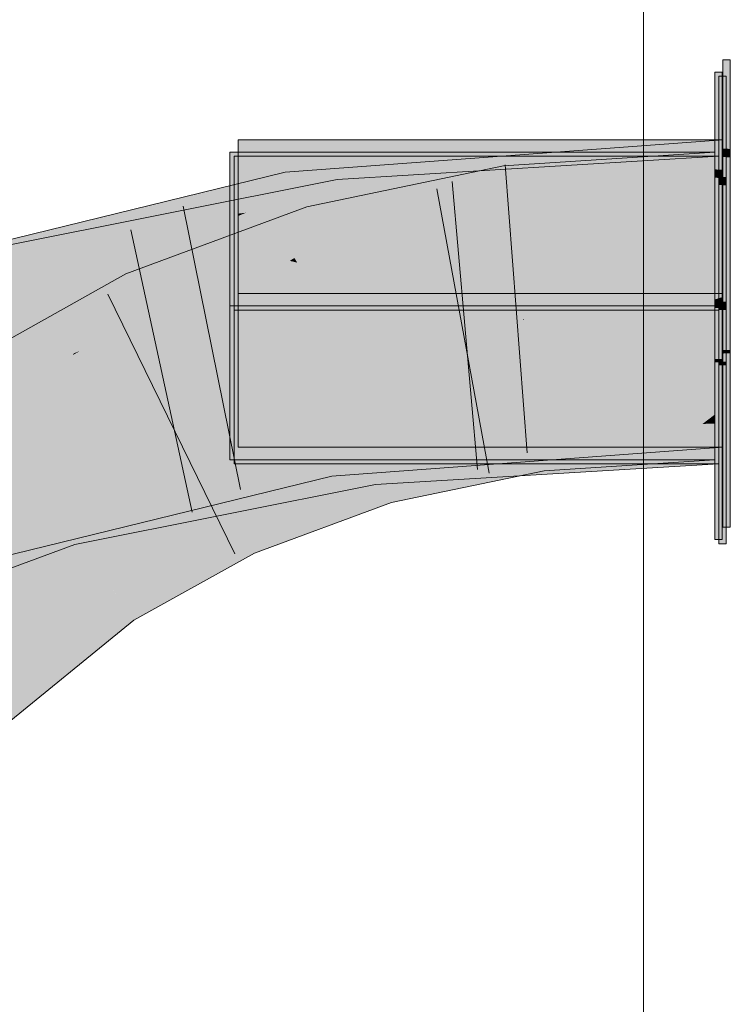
# Model space of a CAD drawing. Extents: x -620 to 300, y 62 to 1112.
# Tile 151 of 236: x 173.023 to 173.601, y 795.09 to 795.89. Entities that reach past the tile are written whole.
import ezdxf
from ezdxf.lldxf.tags import DXFTag

# ---------------------------------------------------------------- set-up
doc = ezdxf.new("R2010")
doc.units = 0
doc.layers.get('0').update_dxf_attribs({"lineweight": 13})
doc.layers.add('E_Detail_Linie_Text_Bem', color=7, linetype='Continuous', lineweight=13)
for name, color, linetype, lineweight, true_color in [('E_Leerrohr 25-A06GA2AZ8I', 7, 'Continuous', 9, 0xff8000), ('E_Leerrohr 25-Shading', 7, 'Continuous', 9, 0xff8000), ('E_Leerrohr 32-A06GA2B18I', 7, 'Continuous', 9, 0x00b300), ('E_Leerrohr 32-Shading', 7, 'Continuous', 9, 0x00b300)]:
    doc.layers.add(name, color=color, linetype=linetype, lineweight=lineweight, true_color=true_color)
tags = doc.linetypes.add('STRICHPUNKT2-A06GA2B08I', pattern=[12.7, 6.35, -3.175, 0, -3.175]).pattern_tags.tags
tags[10:11] = [DXFTag(74, 4), DXFTag(75, 0), DXFTag(340, '0'), DXFTag(46, 0.0), DXFTag(50, 0.0), DXFTag(44, 0.0), DXFTag(45, 0.0)]
tags[8:9] = [DXFTag(74, 4), DXFTag(75, 0), DXFTag(340, '0'), DXFTag(46, 0.0), DXFTag(50, 0.0), DXFTag(44, 0.0), DXFTag(45, 0.0)]
tags[6:7] = [DXFTag(74, 4), DXFTag(75, 0), DXFTag(340, '0'), DXFTag(46, 0.0), DXFTag(50, 0.0), DXFTag(44, 0.0), DXFTag(45, 0.0)]
tags[4:5] = [DXFTag(74, 4), DXFTag(75, 0), DXFTag(340, '0'), DXFTag(46, 0.0), DXFTag(50, 0.0), DXFTag(44, 0.0), DXFTag(45, 0.0)]

# ---------------------------------------------------------------- blocks, each defined once
blk = doc.blocks.new('Shading-A06GA1NC8I', base_point=(250.74556, 748.22473))
at = {"layer": 'E_Leerrohr 25-Shading', "color": 32, "true_color": 0xd96d00}
for points in [[(173.60074, 795.85767), (173.59474, 795.85767), (173.60074, 795.78522), (173.59474, 795.78546)], [(173.59402, 795.8476), (173.58803, 795.8476), (173.59402, 795.76831), (173.58803, 795.76855)], [(173.59738, 795.84424), (173.59138, 795.84424), (173.59738, 795.76239), (173.59138, 795.7627)], [(173.59474, 795.79266), (173.20074, 795.79266), (173.59474, 795.79266), (173.22632, 795.74615)], [(173.22632, 795.74615), (173.20074, 795.79266), (173.20074, 795.74292)], [(173.59474, 795.79266), (173.24159, 795.74805), (173.23186, 795.73608), (173.22836, 795.74243)], [(173.59474, 795.79266), (173.23186, 795.73608), (173.59474, 795.77618)], [(173.21291, 795.75159), (173.19403, 795.78259), (173.19403, 795.74921)], [(173.45869, 795.78259), (173.19403, 795.78259), (173.21291, 795.75159)], [(173.58803, 795.78259), (173.45869, 795.78259), (173.21887, 795.74176), (173.21291, 795.75159)], [(173.58803, 795.78259), (173.24866, 795.69281), (173.58803, 795.65759)], [(173.24866, 795.69281), (173.58803, 795.78259), (173.26492, 795.70892), (173.41742, 795.76373)], [(173.60074, 795.78522), (173.59474, 795.78546), (173.60074, 795.77832), (173.59474, 795.77869)], [(173.2189, 795.74414), (173.19739, 795.77924), (173.19739, 795.74176)], [(173.19739, 795.77924), (173.2189, 795.74414), (173.5363, 795.77924)], [(173.2189, 795.74414), (173.59138, 795.77924), (173.5363, 795.77924)], [(173.2189, 795.74414), (173.25459, 795.68591), (173.59138, 795.77924), (173.5361, 795.65424)], [(173.59474, 795.677), (173.59474, 795.77618), (173.27881, 795.70654), (173.41833, 795.75671)], [(173.59138, 795.77924), (173.5361, 795.65424), (173.59138, 795.65424)], [(173.59474, 795.77869), (173.59474, 795.66766), (173.60074, 795.77832), (173.60074, 795.66766)], [(173.59402, 795.76831), (173.58803, 795.76855), (173.59402, 795.76147), (173.58803, 795.76184)], [(173.41742, 795.76373), (173.21887, 795.74176), (173.24353, 795.70123)], [(173.59402, 795.76147), (173.58803, 795.76184), (173.59402, 795.68842), (173.58803, 795.68842)], [(173.59738, 795.76239), (173.59138, 795.7627), (173.59738, 795.75562), (173.59138, 795.75592)], [(173.19403, 795.73901), (173.21887, 795.74176), (173.19403, 795.74921), (173.21291, 795.75159)], [(173.41833, 795.75671), (173.23186, 795.73608), (173.27881, 795.70654), (173.24626, 795.70984)], [(173.59738, 795.75562), (173.59138, 795.75592), (173.59738, 795.68671), (173.59138, 795.68671)], [(173.19403, 795.73901), (173.24353, 795.70123), (173.21887, 795.74176)], [(173.19739, 795.69946), (173.25459, 795.68591), (173.19739, 795.74176), (173.2189, 795.74414)], [(173.20074, 795.74292), (173.22836, 795.74243), (173.22632, 795.74615)], [(173.20074, 795.74292), (173.20074, 795.7326), (173.22836, 795.74243), (173.20691, 795.73334)], [(173.20691, 795.73334), (173.23186, 795.73608), (173.22836, 795.74243)], [(173.24159, 795.74805), (173.22632, 795.74615), (173.22836, 795.74243)], [(173.19403, 795.73901), (173.19403, 795.70575), (173.24353, 795.70123), (173.2314, 795.6969)], [(173.20074, 795.73071), (173.23186, 795.73608), (173.20692, 795.73334)], [(173.20074, 795.73071), (173.20074, 795.72064), (173.23186, 795.73608), (173.24626, 795.70984)], [(173.20074, 795.7326), (173.20074, 795.73071), (173.20692, 795.73334)], [(173.20074, 795.72064), (173.20074, 795.71448), (173.22044, 795.716), (173.21263, 795.71326)], [(173.21263, 795.71326), (173.20074, 795.71448), (173.21162, 795.71295)], [(173.20074, 795.71448), (173.20074, 795.6925), (173.42825, 795.68213)], [(173.26595, 795.7052), (173.24626, 795.70984), (173.21162, 795.71295), (173.21263, 795.71326)], [(173.21263, 795.71326), (173.24626, 795.70984), (173.22044, 795.716)], [(173.26595, 795.7052), (173.27246, 795.70428), (173.24626, 795.70984), (173.27881, 795.70654)], [(173.19403, 795.69849), (173.24866, 795.69281), (173.19403, 795.70575)], [(173.26492, 795.70892), (173.24353, 795.70123), (173.24635, 795.69659)], [(173.24866, 795.69281), (173.26492, 795.70892), (173.24635, 795.69659)], [(173.27881, 795.70654), (173.27246, 795.70428), (173.5515, 795.67889), (173.40767, 795.68506)], [(173.59474, 795.677), (173.27881, 795.70654), (173.5515, 795.67889)], [(173.24866, 795.69281), (173.19403, 795.69849), (173.27101, 795.6875)], [(173.43056, 795.66479), (173.19403, 795.69849), (173.21556, 795.67462), (173.19403, 795.67822)], [(173.19739, 795.69232), (173.25459, 795.68591), (173.19739, 795.69946)], [(173.24353, 795.70123), (173.2314, 795.6969), (173.24635, 795.69659), (173.24272, 795.69421)], [(173.24272, 795.69421), (173.24866, 795.69281), (173.24635, 795.69659)], [(173.25459, 795.68591), (173.19739, 795.69232), (173.27271, 795.68158)], [(173.43132, 795.65906), (173.19739, 795.69232), (173.21638, 795.66888), (173.19739, 795.672)], [(173.21307, 795.69196), (173.20074, 795.6925), (173.25127, 795.68561), (173.20074, 795.68823)], [(173.20074, 795.68823), (173.20074, 795.66766), (173.59474, 795.66766)], [(173.59474, 795.66766), (173.59474, 795.6745), (173.25127, 795.68561), (173.21307, 795.69196)], [(173.43056, 795.66479), (173.58803, 795.65759), (173.27101, 795.6875), (173.24866, 795.69281)], [(173.43132, 795.65906), (173.5361, 795.65424), (173.27271, 795.68158), (173.25459, 795.68591)], [(173.59402, 795.68842), (173.58803, 795.68842), (173.59402, 795.66266), (173.58803, 795.66266)], [(173.59738, 795.68671), (173.59138, 795.68671), (173.59738, 795.66095), (173.59138, 795.66095)], [(173.19403, 795.67822), (173.19403, 795.6756), (173.21556, 795.67462)], [(173.40767, 795.68506), (173.42825, 795.68213), (173.5515, 795.67889), (173.59474, 795.6745)], [(173.59474, 795.6745), (173.59474, 795.677), (173.5515, 795.67889)], [(173.21556, 795.67462), (173.19403, 795.6756), (173.25391, 795.66827), (173.19403, 795.67139)], [(173.36194, 795.66266), (173.19403, 795.67139), (173.19403, 795.66266)], [(173.19739, 795.672), (173.19739, 795.66974), (173.21638, 795.66888)], [(173.21638, 795.66888), (173.19739, 795.66974), (173.25479, 795.66248), (173.19739, 795.66553)], [(173.45833, 795.65759), (173.58803, 795.65759), (173.25391, 795.66827), (173.21556, 795.67462)], [(173.45833, 795.65759), (173.36194, 795.66266), (173.19403, 795.65759), (173.19403, 795.66266)], [(173.19739, 795.66553), (173.19739, 795.65424), (173.41286, 795.65424)], [(173.28433, 795.66095), (173.59474, 795.66766), (173.20074, 795.66095), (173.20074, 795.66766)], [(173.41286, 795.65424), (173.5361, 795.65424), (173.25479, 795.66248), (173.21638, 795.66888)], [(173.28433, 795.66095), (173.38931, 795.66095), (173.36194, 795.66266), (173.47792, 795.66266)], [(173.47792, 795.66266), (173.59474, 795.66486), (173.36194, 795.66266), (173.59474, 795.66766)], [(173.41782, 795.66095), (173.43095, 795.66174), (173.38931, 795.66095)], [(173.41782, 795.66095), (173.58218, 795.66095), (173.47792, 795.66266), (173.5876, 795.66266)], [(173.41782, 795.66095), (173.47792, 795.66266), (173.43095, 795.66174)], [(173.5876, 795.66266), (173.59474, 795.66486), (173.47792, 795.66266)], [(173.58218, 795.66095), (173.59474, 795.66095), (173.5876, 795.66266), (173.59474, 795.66266)], [(173.59474, 795.66266), (173.59474, 795.66486), (173.5876, 795.66266)], [(173.58803, 795.66266), (173.58803, 795.65759), (173.59402, 795.66266), (173.59402, 795.65759)], [(173.60074, 795.62183), (173.60074, 795.66766), (173.59474, 795.6217), (173.59474, 795.66766)], [(173.38072, 795.65594), (173.45833, 795.65759), (173.19403, 795.65594), (173.19403, 795.65759)], [(173.19403, 795.65186), (173.38072, 795.65594), (173.19403, 795.65594)], [(173.19403, 795.64038), (173.4319, 795.65466), (173.19403, 795.64886), (173.21901, 795.65057)], [(173.59138, 795.65424), (173.19739, 795.52924), (173.59138, 795.52924)], [(173.19739, 795.52924), (173.59138, 795.65424), (173.43221, 795.65228), (173.5361, 795.65424)], [(173.19739, 795.64783), (173.5361, 795.65424), (173.19739, 795.6496), (173.41286, 795.65424)], [(173.41286, 795.65424), (173.19739, 795.65424), (173.19739, 795.6496)], [(173.59474, 795.54266), (173.59474, 795.66095), (173.20074, 795.54266), (173.58218, 795.66095)], [(173.28096, 795.65271), (173.20074, 795.54266), (173.41782, 795.66095), (173.58218, 795.66095)], [(173.20074, 795.65649), (173.20074, 795.64795), (173.38931, 795.66095), (173.41782, 795.66095)], [(173.20074, 795.65649), (173.38931, 795.66095), (173.21799, 795.65771)], [(173.20074, 795.65912), (173.28433, 795.66095), (173.20074, 795.66095)], [(173.20074, 795.65741), (173.21799, 795.65771), (173.20074, 795.65912), (173.25513, 795.66034)], [(173.21799, 795.65771), (173.20074, 795.65741), (173.20074, 795.65649)], [(173.4319, 795.65466), (173.20439, 795.63751), (173.58803, 795.65594), (173.58803, 795.53259)], [(173.20439, 795.63751), (173.4319, 795.65466), (173.28297, 795.64569)], [(173.25513, 795.66034), (173.21799, 795.65771), (173.28433, 795.66095), (173.38931, 795.66095)], [(173.25621, 795.6532), (173.21901, 795.65057), (173.38072, 795.65594), (173.4994, 795.65594)], [(173.4994, 795.65594), (173.58803, 795.65759), (173.38072, 795.65594), (173.45833, 795.65759)], [(173.4319, 795.65466), (173.58803, 795.65594), (173.4994, 795.65594)], [(173.58803, 795.65594), (173.58803, 795.65759), (173.4994, 795.65594)], [(173.59402, 795.65594), (173.59402, 795.65759), (173.58803, 795.65594), (173.58803, 795.65759)], [(173.58803, 795.61444), (173.59402, 795.61456), (173.58803, 795.65594), (173.59402, 795.65594)], [(173.59138, 795.66095), (173.59138, 795.65424), (173.59738, 795.66095), (173.59738, 795.65424)], [(173.59738, 795.61224), (173.59738, 795.65424), (173.59138, 795.61212), (173.59138, 795.65424)], [(173.19403, 795.65186), (173.19403, 795.65015), (173.25621, 795.6532), (173.21901, 795.65057)], [(173.21901, 795.65057), (173.19403, 795.65015), (173.19403, 795.64886)], [(173.19403, 795.64038), (173.20439, 795.63751), (173.28297, 795.64569)], [(173.19739, 795.6344), (173.19739, 795.52924), (173.28365, 795.64337), (173.43221, 795.65228)], [(173.43221, 795.65228), (173.19739, 795.64783), (173.19739, 795.63818)], [(173.20074, 795.54266), (173.28096, 795.65271), (173.20074, 795.64441)], [(173.28096, 795.65271), (173.20074, 795.64795), (173.20074, 795.64441)], [(173.20439, 795.63751), (173.19403, 795.64038), (173.19403, 795.63641)], [(173.19403, 795.53259), (173.58803, 795.53259), (173.19403, 795.63641), (173.20439, 795.63751)], [(173.19739, 795.63818), (173.19739, 795.6344), (173.28365, 795.64337)], [(173.60074, 795.61902), (173.60074, 795.62183), (173.59474, 795.6189), (173.59474, 795.6217)], [(173.59402, 795.61176), (173.59402, 795.61456), (173.58803, 795.61163), (173.58803, 795.61444)], [(173.59474, 795.6189), (173.59474, 795.47766), (173.60074, 795.61902), (173.60074, 795.47766)], [(173.58803, 795.61163), (173.58803, 795.46759), (173.59402, 795.61176), (173.59402, 795.46759)], [(173.59738, 795.60944), (173.59738, 795.61224), (173.59138, 795.60931), (173.59138, 795.61212)], [(173.59138, 795.60931), (173.59138, 795.46423), (173.59738, 795.60944), (173.59738, 795.46423)]]:
    blk.add_solid(points, dxfattribs=at)
at = {"layer": 'E_Leerrohr 25-Shading', "color": 34, "true_color": 0xb05800}
for points in [[(173.41635, 795.77148), (173.42119, 795.73517), (173.58803, 795.78259), (173.58803, 795.74597)], [(173.41635, 795.77148), (173.25656, 795.73828), (173.41707, 795.76605), (173.2643, 795.71118)], [(173.2643, 795.71118), (173.2666, 795.70306), (173.41707, 795.76605), (173.42119, 795.73517)], [(173.25656, 795.73828), (173.1093, 795.68365), (173.23367, 795.69086), (173.1246, 795.65039)], [(173.25656, 795.73828), (173.23367, 795.69086), (173.2643, 795.71118)], [(173.23367, 795.69086), (173.2666, 795.70306), (173.2643, 795.71118)], [(173.06992, 795.62335), (173.1093, 795.68365), (172.98419, 795.59076), (172.97279, 795.60706)], [(173.09013, 795.63104), (173.1246, 795.65039), (173.06992, 795.62335), (173.1093, 795.68365)], [(173.07216, 795.62097), (173.09013, 795.63104), (173.06711, 795.61908), (173.06992, 795.62335)], [(172.98598, 795.5882), (173.06711, 795.61908), (172.98419, 795.59076), (173.06992, 795.62335)], [(173.06616, 795.61761), (173.06711, 795.61908), (172.98657, 795.58734), (172.98598, 795.5882)], [(172.98657, 795.58734), (172.99376, 795.57703), (173.06616, 795.61761)], [(173.06711, 795.61908), (173.06616, 795.61761), (173.07216, 795.62097)], [(173.45903, 795.55719), (173.53926, 795.56604), (173.44492, 795.5567), (173.44449, 795.55994)], [(173.57817, 795.56165), (173.58803, 795.56921), (173.45901, 795.55719), (173.53926, 795.56604)], [(173.58803, 795.56201), (173.58803, 795.56921), (173.57817, 795.56165)], [(173.42543, 795.55597), (173.40297, 795.54791), (173.44449, 795.55994), (173.41818, 795.55109)], [(173.44449, 795.55994), (173.41818, 795.55109), (173.43376, 795.55438)], [(173.44492, 795.5567), (173.44449, 795.55994), (173.43376, 795.55438)], [(173.44505, 795.55566), (173.53596, 795.52924), (173.45901, 795.55719), (173.57817, 795.56165)], [(173.58803, 795.53497), (173.58803, 795.56201), (173.53596, 795.52924), (173.57817, 795.56165)], [(173.40926, 795.55261), (173.31514, 795.53308), (173.31885, 795.52014)], [(173.40297, 795.54791), (173.31947, 795.51794), (173.41818, 795.55109)], [(173.41818, 795.55109), (173.31947, 795.51794), (173.41676, 795.54553), (173.32138, 795.51123)], [(173.44931, 795.52362), (173.44505, 795.55566), (173.3252, 795.49786), (173.41676, 795.54553)], [(173.40297, 795.54791), (173.42543, 795.55597), (173.38663, 795.54449), (173.40926, 795.55261)], [(173.41676, 795.54553), (173.44505, 795.55566), (173.43376, 795.55438), (173.44492, 795.5567)], [(173.41818, 795.55109), (173.41676, 795.54553), (173.43376, 795.55438)], [(173.44505, 795.55566), (173.45903, 795.55719), (173.44492, 795.5567)], [(173.53596, 795.52924), (173.44505, 795.55566), (173.44931, 795.52362)], [(173.31947, 795.51794), (173.40297, 795.54791), (173.31885, 795.52014), (173.38663, 795.54449)], [(173.32138, 795.51123), (173.3252, 795.49786), (173.41676, 795.54553)], [(173.53596, 795.52924), (173.58803, 795.53259), (173.58803, 795.53497)], [(173.31514, 795.53308), (173.19855, 795.48981), (173.23456, 795.46423), (173.21385, 795.45654)], [(173.31514, 795.53308), (173.23456, 795.46423), (173.31885, 795.52014)], [(173.31885, 795.52014), (173.23456, 795.46423), (173.31947, 795.51794), (173.24361, 795.46759)], [(173.31947, 795.51794), (173.24361, 795.46759), (173.32138, 795.51123), (173.27075, 795.47766)], [(173.27075, 795.47766), (173.3252, 795.49786), (173.32138, 795.51123)], [(173.09497, 795.43213), (173.11594, 795.4021), (173.19855, 795.48981), (173.21385, 795.45654)], [(173.09497, 795.43213), (172.96785, 795.32849), (173.0985, 795.42706)], [(172.96785, 795.32849), (172.9935, 795.30237), (173.0985, 795.42706), (173.11594, 795.4021)]]:
    blk.add_solid(points, dxfattribs=at)
at = {"layer": 'E_Leerrohr 25-Shading', "color": 30, "true_color": 0xf57b00}
for points in [[(173.42119, 795.73517), (173.43283, 795.64758), (173.58803, 795.74597), (173.58803, 795.65759)], [(173.2666, 795.70306), (173.29088, 795.6181), (173.42119, 795.73517), (173.43283, 795.64758)], [(173.1246, 795.65039), (173.16158, 795.57007), (173.2666, 795.70306), (173.29088, 795.6181)], [(173.58803, 795.56921), (173.5361, 795.65424), (173.44308, 795.57043), (173.43283, 795.64758)], [(173.58803, 795.65521), (173.58803, 795.65759), (173.5361, 795.65424)], [(173.5361, 795.65424), (173.55154, 795.6535), (173.57442, 795.65497)], [(173.5361, 795.65424), (173.58803, 795.56921), (173.58803, 795.65186)], [(173.55154, 795.6535), (173.58803, 795.65186), (173.57442, 795.65497), (173.58803, 795.65521)], [(172.99376, 795.57703), (173.04436, 795.50458), (173.1246, 795.65039), (173.16158, 795.57007)], [(173.41295, 795.64343), (173.43246, 795.64606), (173.43283, 795.64758)], [(173.41295, 795.64343), (173.41942, 795.59357), (173.43246, 795.64606)], [(173.41469, 795.57446), (173.44308, 795.57043), (173.43246, 795.64606), (173.43303, 795.64612)], [(173.43303, 795.64612), (173.43283, 795.64758), (173.43246, 795.64606)], [(173.2986, 795.591), (173.41295, 795.64343), (173.29088, 795.6181)], [(173.2986, 795.591), (173.41469, 795.57446), (173.41295, 795.64343), (173.41942, 795.59357)], [(173.2986, 795.591), (173.29088, 795.6181), (173.24936, 795.60266)], [(173.22221, 795.59259), (173.30367, 795.5733), (173.24936, 795.60266), (173.2986, 795.591)], [(173.30534, 795.56738), (173.30367, 795.5733), (173.21317, 795.58923), (173.22221, 795.59259)], [(173.30367, 795.5733), (173.41061, 795.55811), (173.2986, 795.591), (173.41469, 795.57446)], [(173.31514, 795.53308), (173.21317, 795.58923), (173.18883, 795.51093), (173.16158, 795.57007)], [(173.21317, 795.58923), (173.31514, 795.53308), (173.30534, 795.56738)], [(172.84395, 795.45459), (172.9059, 795.39154), (172.99376, 795.57703), (173.04436, 795.50458)], [(173.42357, 795.5592), (173.41469, 795.57446), (173.41078, 795.55872)], [(173.41469, 795.57446), (173.42357, 795.5592), (173.44308, 795.57043), (173.44449, 795.55994)], [(173.16158, 795.57007), (173.04436, 795.50458), (173.18883, 795.51093), (173.05356, 795.49139)], [(173.40926, 795.55261), (173.41061, 795.55811), (173.30534, 795.56738), (173.30367, 795.5733)], [(173.30534, 795.56738), (173.31514, 795.53308), (173.40926, 795.55261)], [(173.58803, 795.56921), (173.44308, 795.57043), (173.53926, 795.56604)], [(173.44308, 795.57043), (173.44449, 795.55994), (173.53926, 795.56604)], [(173.41061, 795.55811), (173.40926, 795.55261), (173.42543, 795.55597)], [(173.41061, 795.55811), (173.42543, 795.55597), (173.41078, 795.55872), (173.42357, 795.5592)], [(173.42357, 795.5592), (173.42543, 795.55597), (173.44449, 795.55994)], [(173.31514, 795.53308), (173.18883, 795.51093), (173.19855, 795.48981)], [(173.18883, 795.51093), (173.05356, 795.49139), (173.19855, 795.48981), (173.082, 795.45068)], [(173.04436, 795.50458), (173.02423, 795.48816), (173.05356, 795.49139)], [(173.07437, 795.44843), (173.02423, 795.48816), (172.91887, 795.40216)], [(173.05356, 795.49139), (173.02423, 795.48816), (173.082, 795.45068), (173.07437, 795.44843)], [(173.082, 795.45068), (173.09497, 795.43213), (173.19855, 795.48981)], [(173.09497, 795.43213), (173.07437, 795.44843), (172.9059, 795.39154), (172.91887, 795.40216)], [(173.07437, 795.44843), (173.09497, 795.43213), (173.082, 795.45068)], [(173.09497, 795.43213), (172.9059, 795.39154), (172.94244, 795.35437)], [(172.96785, 795.32849), (173.09497, 795.43213), (172.94244, 795.35437)]]:
    blk.add_solid(points, dxfattribs=at)
at = {"layer": 'E_Leerrohr 32-Shading', "color": 96, "true_color": 0x007b00}
for points in [[(173.24338, 795.73651), (173.59474, 795.75806), (173.41321, 795.77924), (173.59474, 795.79266)], [(173.41321, 795.77924), (173.23878, 795.76636), (173.24016, 795.75739)], [(173.24338, 795.73651), (173.41321, 795.77924), (173.24016, 795.75739)], [(173.3981, 795.75922), (173.59138, 795.77924), (173.39703, 795.76746)], [(173.39812, 795.75922), (173.39841, 795.7569), (173.59138, 795.77924), (173.57558, 795.77521)], [(173.57558, 795.77521), (173.39841, 795.7569), (173.52815, 795.76318), (173.39932, 795.74988)], [(173.59138, 795.76971), (173.59138, 795.77686), (173.52815, 795.76318), (173.57558, 795.77521)], [(173.59138, 795.77686), (173.59138, 795.77924), (173.57558, 795.77521)], [(173.2034, 795.75769), (173.20557, 795.74268), (173.23878, 795.76636), (173.22987, 795.75299)], [(173.24016, 795.75739), (173.23878, 795.76636), (173.22987, 795.75299)], [(173.28279, 795.74731), (173.3981, 795.75922), (173.28113, 795.76044), (173.39703, 795.76746)], [(173.40175, 795.73114), (173.59138, 795.74261), (173.52815, 795.76318), (173.59138, 795.76971)], [(173.00064, 795.70435), (173.28279, 795.74731), (173.28113, 795.76044)], [(173.13736, 795.71362), (173.2034, 795.75769), (173.03539, 795.69934), (173.03043, 795.71533)], [(173.2034, 795.75769), (173.13736, 795.71362), (173.20557, 795.74268)], [(173.59474, 795.75806), (173.24338, 795.73651), (173.41995, 795.74481)], [(173.24416, 795.73145), (173.24435, 795.73016), (173.59474, 795.75806), (173.59474, 795.75604)], [(173.28279, 795.74731), (173.28308, 795.74493), (173.39812, 795.75922), (173.39841, 795.7569)], [(173.39932, 795.74988), (173.40175, 795.73114), (173.52815, 795.76318)], [(173.22987, 795.75299), (173.20557, 795.74268), (173.22755, 795.74951), (173.2059, 795.7403)], [(173.22755, 795.74951), (173.21495, 795.73071), (173.24052, 795.75507), (173.24332, 795.73694)], [(173.22987, 795.75299), (173.22755, 795.74951), (173.24016, 795.75739), (173.24052, 795.75507)], [(173.39841, 795.7569), (173.28308, 795.74493), (173.39932, 795.74988), (173.28397, 795.73792)], [(173.28397, 795.73792), (173.28528, 795.72754), (173.39932, 795.74988), (173.40175, 795.73114)], [(173.00064, 795.70435), (173.09711, 795.69574), (173.28279, 795.74731), (173.16837, 795.70776)], [(173.20557, 795.74268), (173.13736, 795.71362), (173.2059, 795.7403), (173.14941, 795.71631)], [(173.28279, 795.74731), (173.16837, 795.70776), (173.28308, 795.74493), (173.18222, 795.71014)], [(173.28308, 795.74493), (173.18222, 795.71014), (173.28397, 795.73792), (173.22382, 795.71716)], [(173.2059, 795.7403), (173.20753, 795.72906), (173.22755, 795.74951), (173.21495, 795.73071)], [(173.24338, 795.73651), (173.24416, 795.73145), (173.41995, 795.74481)], [(173.14941, 795.71631), (173.20753, 795.72906), (173.2059, 795.7403)], [(173.24416, 795.73145), (173.24338, 795.73651), (173.20877, 795.72144), (173.21387, 795.72906)], [(173.21387, 795.72906), (173.24338, 795.73651), (173.21495, 795.73071), (173.24332, 795.73694)], [(173.22382, 795.71716), (173.28528, 795.72754), (173.28397, 795.73792)], [(172.93001, 795.65741), (173.21387, 795.72906), (172.92661, 795.66736), (173.21495, 795.73071)], [(173.0975, 795.69421), (173.20877, 795.72144), (173.12921, 795.7077), (173.21387, 795.72906)], [(173.18657, 795.70428), (173.28572, 795.72412), (173.21162, 795.71295), (173.28528, 795.72754)], [(173.20877, 795.72144), (173.24435, 795.73016), (173.24416, 795.73145)], [(173.22044, 795.716), (173.26094, 795.72272), (173.22382, 795.71716), (173.28528, 795.72754)], [(173.28528, 795.72754), (173.28572, 795.72412), (173.40175, 795.73114)], [(173.26094, 795.72272), (173.16583, 795.70691), (173.14516, 795.69977)], [(173.03043, 795.71533), (172.91948, 795.68817), (173.03539, 795.69934)], [(173.13736, 795.71362), (173.03539, 795.69934), (173.10118, 795.70569)], [(173.13615, 795.69421), (173.18657, 795.70428), (173.16177, 795.70306), (173.21162, 795.71295)], [(173.16837, 795.70776), (173.16583, 795.70691), (173.18222, 795.71014), (173.17949, 795.70917)], [(173.18222, 795.71014), (173.17949, 795.70917), (173.22382, 795.71716), (173.22044, 795.716)], [(172.93134, 795.65356), (173.08379, 795.69086), (172.93001, 795.65741), (173.11487, 795.7041)], [(173.09711, 795.69574), (173.00064, 795.70435), (173.00647, 795.68347)], [(173.16583, 795.70691), (173.00729, 795.68054), (173.14516, 795.69977), (173.00943, 795.67285)], [(173.03716, 795.69373), (173.10118, 795.70569), (173.03539, 795.69934)], [(173.03775, 795.69177), (173.10118, 795.70569), (173.03716, 795.69373)], [(173.11487, 795.7041), (173.08379, 795.69086), (173.12921, 795.7077), (173.0975, 795.69421)], [(173.10513, 795.69684), (173.16583, 795.70691), (173.09711, 795.69574), (173.16837, 795.70776)], [(173.16177, 795.70306), (173.14516, 795.69977), (173.13615, 795.69421), (173.11935, 795.69086)], [(172.9248, 795.67267), (173.03716, 795.69373), (172.91948, 795.68817), (173.03539, 795.69934)], [(172.99731, 795.68622), (172.97118, 795.67712), (173.03716, 795.69373), (173.03775, 795.69177)], [(173.00729, 795.68054), (173.09711, 795.69574), (173.00647, 795.68347)], [(173.09711, 795.69574), (173.00729, 795.68054), (173.10513, 795.69684)], [(173.14516, 795.69977), (173.00943, 795.67285), (173.11935, 795.69086), (173.01048, 795.66907)], [(173.57076, 795.57269), (173.59474, 795.57928), (173.40456, 795.5647), (173.41542, 795.56604)], [(173.59474, 795.56818), (173.59474, 795.57385), (173.54752, 795.56628), (173.57076, 795.57269)], [(173.59474, 795.57385), (173.59474, 795.57928), (173.57076, 795.57269)], [(173.35815, 795.55884), (173.2724, 795.54803), (173.54752, 795.56628), (173.41246, 795.52924)], [(173.40456, 795.5647), (173.35815, 795.55884), (173.57076, 795.57269), (173.54752, 795.56628)], [(173.40457, 795.5647), (173.41542, 795.56604), (173.38246, 795.5636)], [(173.41246, 795.52924), (173.59474, 795.55219), (173.54752, 795.56628), (173.59474, 795.56818)], [(173.59138, 795.56586), (173.41837, 795.55225), (173.58971, 795.56555), (173.48053, 795.55426)], [(173.59138, 795.56586), (173.42815, 795.55597), (173.42471, 795.5528), (173.42435, 795.5556)], [(173.58971, 795.56555), (173.48051, 795.55426), (173.54111, 795.55621)], [(173.59138, 795.5578), (173.59138, 795.56586), (173.54111, 795.55621)], [(173.27127, 795.55542), (173.35817, 795.55884), (173.38246, 795.5636), (173.40457, 795.5647)], [(173.27127, 795.55542), (173.2724, 795.54803), (173.35817, 795.55884)], [(173.429, 795.51941), (173.59138, 795.52924), (173.54111, 795.55621), (173.59138, 795.5578)], [(173.27133, 795.55505), (173.27127, 795.55542), (173.05193, 795.46423), (173.25981, 795.55261)], [(173.27133, 795.55505), (173.05193, 795.46423), (173.06566, 795.46759)], [(173.23988, 795.54413), (173.25981, 795.55261), (173.09383, 795.51202)], [(173.27133, 795.55505), (173.23524, 795.53967), (173.2724, 795.54803), (173.23625, 795.53271)], [(173.34677, 795.54999), (173.37256, 795.55261), (173.30785, 795.54871)], [(173.30818, 795.54596), (173.34677, 795.54999), (173.30785, 795.54871)], [(173.30847, 795.54364), (173.3802, 795.55103), (173.30818, 795.54596), (173.34677, 795.54999)], [(173.42474, 795.55249), (173.41837, 795.55225), (173.30937, 795.53662), (173.30847, 795.54364)], [(173.3802, 795.55103), (173.30847, 795.54364), (173.41837, 795.55225)], [(173.42474, 795.55249), (173.30937, 795.53662), (173.42525, 795.54858)], [(173.3802, 795.55103), (173.42815, 795.55597), (173.34677, 795.54999), (173.37256, 795.55261)], [(173.42435, 795.5556), (173.3802, 795.55103), (173.42471, 795.5528), (173.41837, 795.55225)], [(173.59474, 795.55219), (173.41246, 795.52924), (173.59474, 795.5498), (173.45802, 795.53259)], [(173.48053, 795.55426), (173.42474, 795.55249), (173.42525, 795.54858)], [(173.54111, 795.55621), (173.48051, 795.55426), (173.42711, 795.53436), (173.42526, 795.54858)], [(173.429, 795.51941), (173.54111, 795.55621), (173.42711, 795.53436)], [(173.45802, 795.53259), (173.59474, 795.54266), (173.59474, 795.5498)], [(173.05193, 795.46423), (173.23988, 795.54413), (172.98854, 795.48627), (173.09383, 795.51202)], [(173.2643, 795.53314), (173.30785, 795.54871), (173.058, 795.49884)], [(173.30818, 795.54596), (173.07127, 795.46423), (173.30847, 795.54364), (173.08809, 795.46759)], [(173.30847, 795.54364), (173.08809, 795.46759), (173.30937, 795.53662), (173.13855, 795.47766)], [(173.2724, 795.54803), (173.23625, 795.53271), (173.27684, 795.51923), (173.23952, 795.51013)], [(173.30818, 795.54596), (173.30785, 795.54871), (173.2773, 795.53534), (173.2643, 795.53314)], [(173.41246, 795.52924), (173.2724, 795.54803), (173.27684, 795.51923)], [(173.42526, 795.54858), (173.30937, 795.53662), (173.42711, 795.53436), (173.31242, 795.51239)], [(173.23524, 795.53967), (173.06566, 795.46759), (173.23625, 795.53271), (173.10686, 795.47766)], [(173.2643, 795.53314), (173.07127, 795.46423), (173.2773, 795.53534)], [(173.13855, 795.47766), (173.31242, 795.51239), (173.30937, 795.53662)], [(173.31242, 795.51239), (173.429, 795.51941), (173.42711, 795.53436)], [(173.07127, 795.46423), (173.2643, 795.53314), (173.06784, 795.46356), (173.058, 795.49884)], [(173.23625, 795.53271), (173.10686, 795.47766), (173.23952, 795.51013)], [(172.94579, 795.43213), (173.058, 795.49884), (172.93933, 795.45508)], [(172.95047, 795.42029), (173.06784, 795.46356), (172.94579, 795.43213), (173.058, 795.49884)], [(173.05193, 795.46423), (172.98854, 795.48627), (173.0004, 795.45166)]]:
    blk.add_solid(points, dxfattribs=at)
at = {"layer": 'E_Leerrohr 32-Shading', "color": 94, "true_color": 0x00ac00}
for points in [[(173.24435, 795.73016), (173.25781, 795.64276), (173.59474, 795.75604), (173.59474, 795.66766)], [(173.40175, 795.73114), (173.4099, 795.66772), (173.59138, 795.74261), (173.42236, 795.66718)], [(173.59138, 795.66376), (173.59138, 795.74261), (173.52917, 795.66266), (173.42236, 795.66718)], [(173.25658, 795.65088), (173.24435, 795.73016), (173.21935, 795.64825), (173.20877, 795.72144)], [(173.40768, 795.68506), (173.40175, 795.73114), (173.29001, 795.69006), (173.28572, 795.72412)], [(173.21935, 795.64825), (173.20877, 795.72144), (172.93988, 795.62854), (172.93134, 795.65356)], [(173.29001, 795.69006), (173.28572, 795.72412), (173.18657, 795.70428)], [(173.13615, 795.69421), (173.29219, 795.67279), (173.18657, 795.70428), (173.29001, 795.69006)], [(173.11935, 795.69086), (173.29291, 795.66699), (173.13615, 795.69421), (173.29219, 795.67279)], [(173.01048, 795.66907), (173.29291, 795.66699), (173.11935, 795.69086)], [(173.29219, 795.67279), (173.4099, 795.66772), (173.29001, 795.69006), (173.40768, 795.68506)], [(173.29291, 795.66699), (173.41064, 795.66199), (173.29219, 795.67279), (173.4099, 795.66772)], [(173.22087, 795.65424), (173.01048, 795.66907), (173.01791, 795.64252)], [(173.29291, 795.66699), (173.01048, 795.66907), (173.29399, 795.65845), (173.22087, 795.65424)], [(173.41064, 795.66199), (173.29291, 795.66699), (173.41083, 795.66052), (173.29399, 795.65845)], [(173.4099, 795.66772), (173.41064, 795.66199), (173.42236, 795.66718)], [(173.50279, 795.66217), (173.42236, 795.66718), (173.43448, 795.66095), (173.41064, 795.66199)], [(173.43448, 795.66095), (173.41064, 795.66199), (173.41083, 795.66052)], [(173.52917, 795.66266), (173.42236, 795.66718), (173.50279, 795.66217)], [(173.53143, 795.6568), (173.5589, 795.65863), (173.43448, 795.66095), (173.50279, 795.66217)], [(173.45833, 795.65759), (173.51654, 795.65887), (173.59474, 795.66766)], [(173.5589, 795.65863), (173.58357, 795.66028), (173.50279, 795.66217), (173.52917, 795.66266)], [(173.59474, 795.66766), (173.51654, 795.65887), (173.59474, 795.66284), (173.54639, 795.65948)], [(173.59138, 795.65997), (173.59138, 795.66376), (173.52917, 795.66266)], [(173.58733, 795.6604), (173.59474, 795.66284), (173.54639, 795.65948)], [(173.59474, 795.66052), (173.59474, 795.66284), (173.58733, 795.6604)], [(173.01987, 795.63544), (173.27661, 795.65027), (173.01791, 795.64252), (173.22087, 795.65424)], [(173.22087, 795.65424), (173.27661, 795.65027), (173.29399, 795.65845), (173.29489, 795.65137)], [(173.41286, 795.65424), (173.25781, 795.64276), (173.44566, 795.65253), (173.25832, 795.63953)], [(173.29399, 795.65845), (173.29489, 795.65137), (173.41083, 795.66052), (173.41174, 795.65344)], [(173.59138, 795.65424), (173.29782, 795.62805), (173.37921, 795.57526), (173.31564, 795.578)], [(173.29782, 795.62805), (173.59138, 795.65424), (173.41302, 795.64343)], [(173.37921, 795.57526), (173.55479, 795.56775), (173.59138, 795.65424), (173.59138, 795.57019)], [(173.55215, 795.65594), (173.43448, 795.66095), (173.41174, 795.65344), (173.41083, 795.66052)], [(173.41174, 795.65344), (173.41205, 795.65106), (173.55215, 795.65594), (173.59138, 795.65424)], [(173.55171, 795.6535), (173.41205, 795.65106), (173.41284, 795.64484)], [(173.41302, 795.64343), (173.59138, 795.65424), (173.41284, 795.64484), (173.55171, 795.6535)], [(173.41286, 795.65424), (173.49048, 795.65594), (173.45833, 795.65759)], [(173.44566, 795.65253), (173.49654, 795.65607), (173.41286, 795.65424)], [(173.5061, 795.65509), (173.49286, 795.65576), (173.45808, 795.65186), (173.44566, 795.65253)], [(173.56253, 795.65216), (173.5061, 795.65509), (173.54761, 795.64722), (173.45808, 795.65186)], [(173.45833, 795.65759), (173.49048, 795.65594), (173.51654, 795.65887)], [(173.51654, 795.65887), (173.49048, 795.65594), (173.54639, 795.65948), (173.49654, 795.65607)], [(173.53145, 795.6568), (173.49654, 795.65607), (173.5061, 795.65509), (173.49286, 795.65576)], [(173.49654, 795.65607), (173.57968, 795.65784), (173.54639, 795.65948), (173.58733, 795.6604)], [(173.57968, 795.65784), (173.53145, 795.6568), (173.56253, 795.65216), (173.5061, 795.65509)], [(173.59138, 795.65662), (173.5589, 795.65863), (173.55215, 795.65594), (173.53143, 795.6568)], [(173.59138, 795.65662), (173.55215, 795.65594), (173.59138, 795.65601), (173.57442, 795.65497)], [(173.59138, 795.65997), (173.58357, 795.66028), (173.59138, 795.65662), (173.5589, 795.65863)], [(173.57968, 795.65784), (173.56253, 795.65216), (173.59474, 795.65814), (173.59474, 795.65045)], [(173.57442, 795.65497), (173.59138, 795.65424), (173.59138, 795.65601)], [(173.57968, 795.65784), (173.59474, 795.65814), (173.58733, 795.6604), (173.59474, 795.66052)], [(173.22142, 795.63391), (173.21935, 795.64825), (172.95993, 795.56989), (172.93988, 795.62854)], [(173.02052, 795.63312), (173.2952, 795.64899), (173.01987, 795.63544), (173.27661, 795.65027)], [(173.06833, 795.59357), (173.25661, 795.64673), (173.03371, 795.58588), (173.02052, 795.63312)], [(173.2962, 795.64099), (173.2952, 795.64899), (173.18039, 795.62524), (173.25661, 795.64673)], [(173.25781, 795.64276), (173.25658, 795.65088), (173.22142, 795.63391), (173.21935, 795.64825)], [(173.4323, 795.65161), (173.25832, 795.63953), (173.26018, 795.6275)], [(173.27661, 795.65027), (173.2952, 795.64899), (173.29489, 795.65137)], [(173.29489, 795.65137), (173.2952, 795.64899), (173.41174, 795.65344), (173.41205, 795.65106)], [(173.41234, 795.6488), (173.41205, 795.65106), (173.2962, 795.64099), (173.2952, 795.64899)], [(173.2962, 795.64099), (173.29678, 795.63641), (173.37108, 795.64606)], [(173.29678, 795.63641), (173.41302, 795.64343), (173.37108, 795.64606), (173.41234, 795.6488)], [(173.41234, 795.6488), (173.37146, 795.64307), (173.42349, 795.64954), (173.37152, 795.64258)], [(173.37152, 795.64258), (173.37631, 795.60809), (173.42349, 795.64954), (173.44307, 795.65088)], [(173.37868, 795.59113), (173.44307, 795.65088), (173.37631, 795.60809)], [(173.37868, 795.59113), (173.54761, 795.64722), (173.44307, 795.65088), (173.45808, 795.65186)], [(173.38182, 795.56781), (173.41542, 795.56604), (173.37868, 795.59113), (173.54761, 795.64722)], [(173.44566, 795.65253), (173.4323, 795.65161), (173.42349, 795.64954), (173.41234, 795.6488)], [(173.41542, 795.56604), (173.59474, 795.57928), (173.54761, 795.64722), (173.59474, 795.64471)], [(173.44307, 795.65088), (173.44566, 795.65253), (173.42349, 795.64954)], [(173.45808, 795.65186), (173.44566, 795.65253), (173.44307, 795.65088)], [(173.56253, 795.65216), (173.54761, 795.64722), (173.59474, 795.65045), (173.59474, 795.64471)], [(173.03424, 795.58392), (173.29678, 795.63641), (173.25897, 795.63593), (173.2962, 795.64099)], [(173.25781, 795.64276), (173.22142, 795.63391), (173.25832, 795.63953)], [(173.25832, 795.63953), (173.22142, 795.63391), (173.26018, 795.6275), (173.22984, 795.62061)], [(173.37146, 795.64307), (173.28711, 795.63123), (173.37152, 795.64258)], [(173.3185, 795.57111), (173.37631, 795.60809), (173.28711, 795.63123), (173.37152, 795.64258)], [(173.41302, 795.64343), (173.29678, 795.63641), (173.29782, 795.62805)], [(173.03424, 795.58392), (173.02052, 795.63312), (172.91522, 795.54004), (172.89275, 795.61987)], [(173.29678, 795.63641), (173.03424, 795.58392), (173.29782, 795.62805), (173.03677, 795.57489)], [(173.03424, 795.58392), (173.25897, 795.63593), (173.0685, 795.59363)], [(173.07115, 795.58472), (173.22984, 795.62061), (173.06758, 795.59625), (173.22142, 795.63391)], [(173.25897, 795.63593), (173.18039, 795.62524), (173.0685, 795.59363)], [(173.28711, 795.63123), (173.26018, 795.6275), (173.26048, 795.62543)], [(173.26048, 795.62543), (173.26845, 795.57373), (173.28711, 795.63123), (173.27502, 795.57336)], [(173.3185, 795.57111), (173.28711, 795.63123), (173.27502, 795.57336)], [(173.28856, 795.62616), (173.03677, 795.57489), (173.04196, 795.55627)], [(173.28856, 795.62616), (173.18027, 795.59546), (173.29782, 795.62805), (173.18059, 795.59546)], [(173.22577, 795.58923), (173.29782, 795.62805), (173.18059, 795.59546)], [(173.30408, 795.57849), (173.29782, 795.62805), (173.22577, 795.58923)], [(173.26018, 795.6275), (173.22984, 795.62061), (173.26048, 795.62543), (173.23227, 795.61682)], [(173.26048, 795.62543), (173.23227, 795.61682), (173.26845, 795.57373), (173.25861, 795.57538)], [(173.31564, 795.578), (173.29782, 795.62805), (173.30408, 795.57849)], [(173.07614, 795.56891), (173.23227, 795.61682), (173.07121, 795.58478), (173.22984, 795.62061)], [(173.16258, 795.59125), (173.23227, 795.61682), (173.15379, 795.59271)], [(173.1794, 795.5885), (173.23227, 795.61682), (173.16258, 795.59125)], [(173.25861, 795.57538), (173.23227, 795.61682), (173.1794, 795.5885)], [(173.37631, 795.60809), (173.3185, 795.57111), (173.37868, 795.59113)], [(172.95993, 795.56989), (172.96198, 795.56396), (173.06758, 795.59625)], [(172.96198, 795.56396), (172.96321, 795.5603), (173.06758, 795.59625), (173.07115, 795.58472)], [(172.97128, 795.53674), (172.976, 795.52295), (173.15178, 795.5921)], [(173.03424, 795.58392), (173.06833, 795.59357), (173.03371, 795.58588)], [(173.12326, 795.58087), (173.13081, 795.57965), (173.15379, 795.59271), (173.16258, 795.59125)], [(173.12326, 795.58087), (173.15379, 795.59271), (173.15178, 795.5921)], [(173.13081, 795.57965), (173.1553, 795.57556), (173.16258, 795.59125), (173.1794, 795.5885)], [(173.20064, 795.57568), (173.22577, 795.58923), (173.15363, 795.58795), (173.18059, 795.59546)], [(173.18027, 795.59546), (173.15363, 795.58795), (173.18059, 795.59546)], [(173.3185, 795.57111), (173.38182, 795.56781), (173.37868, 795.59113)], [(173.03424, 795.58392), (172.91522, 795.54004), (173.03677, 795.57489)], [(172.97128, 795.53674), (173.07614, 795.56891), (172.96321, 795.5603), (173.07121, 795.58478)], [(173.15363, 795.58795), (173.04196, 795.55627), (173.04439, 795.54761)], [(173.13101, 795.57959), (173.14291, 795.57794), (173.1422, 795.58374), (173.14821, 795.58289)], [(173.14821, 795.58289), (173.15363, 795.58795), (173.1422, 795.58374)], [(173.14821, 795.58289), (173.14291, 795.57794), (173.20064, 795.57568), (173.19225, 795.57117)], [(173.20064, 795.57568), (173.15363, 795.58795), (173.14821, 795.58289)], [(173.1553, 795.57556), (173.2706, 795.55646), (173.1794, 795.5885), (173.25861, 795.57538)], [(173.20064, 795.57568), (173.30626, 795.56122), (173.22577, 795.58923), (173.30408, 795.57849)], [(173.03677, 795.57489), (172.91522, 795.54004), (173.04196, 795.55627), (172.96178, 795.52661)], [(173.04439, 795.54761), (173.058, 795.49884), (173.13101, 795.57959), (173.14291, 795.57794)], [(173.14291, 795.57794), (173.058, 795.49884), (173.19225, 795.57117)], [(173.12022, 795.57574), (173.11319, 795.5769), (173.07877, 795.56061), (173.07799, 795.56305)], [(173.08571, 795.53833), (173.14726, 795.57129), (173.07877, 795.56061), (173.12022, 795.57574)], [(173.12022, 795.57574), (173.13081, 795.57965), (173.11319, 795.5769), (173.12326, 795.58087)], [(173.12022, 795.57574), (173.14726, 795.57129), (173.13081, 795.57965), (173.1553, 795.57556)], [(173.25981, 795.55261), (173.1553, 795.57556), (173.14726, 795.57129)], [(173.25981, 795.55261), (173.27127, 795.55542), (173.1553, 795.57556), (173.2706, 795.55646)], [(173.19225, 795.57117), (173.30699, 795.55542), (173.20064, 795.57568), (173.30626, 795.56122)], [(173.25861, 795.57538), (173.27127, 795.55542), (173.26845, 795.57373)], [(173.26845, 795.57373), (173.27127, 795.55542), (173.27502, 795.57336)], [(173.30626, 795.56122), (173.32187, 795.56055), (173.30408, 795.57849), (173.31564, 795.578)], [(173.31564, 795.578), (173.32187, 795.56055), (173.37921, 795.57526), (173.33775, 795.55988)], [(173.37921, 795.57526), (173.33775, 795.55988), (173.55486, 795.56775), (173.49335, 795.56372)], [(173.30785, 795.54871), (173.30699, 795.55542), (173.058, 795.49884), (173.19225, 795.57117)], [(173.25981, 795.55261), (173.14726, 795.57129), (173.09383, 795.51202), (173.08571, 795.53833)], [(173.27502, 795.57336), (173.27127, 795.55542), (173.3185, 795.57111)], [(173.3185, 795.57111), (173.27127, 795.55542), (173.3819, 795.56781), (173.38246, 795.5636)], [(173.38246, 795.5636), (173.41542, 795.56604), (173.3819, 795.56781)], [(173.59138, 795.56622), (173.49335, 795.56372), (173.42815, 795.55597), (173.39572, 795.55737)], [(173.59138, 795.56622), (173.42815, 795.55597), (173.59138, 795.56586)], [(173.49335, 795.56372), (173.59138, 795.56622), (173.55486, 795.56775)], [(173.55479, 795.56775), (173.59138, 795.56622), (173.59138, 795.57019)], [(173.01083, 795.53571), (172.98854, 795.48627), (173.07877, 795.56061), (173.08571, 795.53833)], [(173.07799, 795.56305), (173.0199, 795.54022), (173.07877, 795.56061), (173.01083, 795.53571)], [(173.30699, 795.55542), (173.32393, 795.55469), (173.30626, 795.56122), (173.32187, 795.56055)], [(173.32187, 795.56055), (173.32393, 795.55469), (173.33775, 795.55988)], [(173.37256, 795.55261), (173.42815, 795.55597), (173.32393, 795.55469), (173.33775, 795.55988)], [(173.49335, 795.56372), (173.33775, 795.55988), (173.39572, 795.55737)], [(173.04196, 795.55627), (172.96178, 795.52661), (173.04439, 795.54761), (172.98453, 795.52002)], [(173.30785, 795.54871), (173.32393, 795.55469), (173.30699, 795.55542)], [(173.32393, 795.55469), (173.30785, 795.54871), (173.37256, 795.55261)], [(173.04439, 795.54761), (173.02193, 795.53723), (173.058, 795.49884), (172.98935, 795.51868)], [(173.08571, 795.53833), (172.98854, 795.48627), (173.09383, 795.51202)], [(172.93933, 795.45508), (173.058, 795.49884), (172.87854, 795.44434), (172.98935, 795.51868)]]:
    blk.add_solid(points, dxfattribs=at)
blk = doc.blocks.new('Referenz-A06GA2B38I')
at = {"layer": 'E_Detail_Linie_Text_Bem', "linetype": 'Continuous', "ltscale": 0.13}
blk.add_line((173.5302, 797.16124), (173.5302, 747.98113), dxfattribs=at)
at = {"layer": 'E_Leerrohr 25-A06GA2AZ8I', "linetype": 'Continuous', "ltscale": 0.13}
for p, q in [((173.60074, 795.85767), (173.59474, 795.85767)), ((173.59474, 795.85767), (173.59474, 795.74637)), ((173.60074, 795.85767), (173.60074, 795.74637)), ((173.59403, 795.84759), (173.58803, 795.84759)), ((173.58803, 795.84759), (173.58803, 795.7363)), ((173.59403, 795.84759), (173.59403, 795.7363)), ((173.59738, 795.84424), (173.59138, 795.84424)), ((173.59138, 795.84424), (173.59138, 795.73294)), ((173.59738, 795.84424), (173.59738, 795.73294)), ((173.59474, 795.79267), (173.20074, 795.79267)), ((173.20074, 795.79267), (173.20074, 795.71945)), ((173.59474, 795.79267), (173.59474, 795.71945)), ((173.58803, 795.78259), (173.19403, 795.78259)), ((173.19403, 795.78259), (173.19403, 795.70937)), ((173.41636, 795.77147), (173.58803, 795.78259)), ((173.58803, 795.78259), (173.58803, 795.70937)), ((173.58803, 795.53259), (173.58803, 795.78259)), ((173.59138, 795.77924), (173.19738, 795.77924)), ((173.19738, 795.77924), (173.19738, 795.70601)), ((173.59138, 795.77924), (173.59138, 795.70601)), ((173.25655, 795.73827), (173.41636, 795.77147)), ((173.40484, 795.52176), (173.36209, 795.75284)), ((173.59474, 795.74637), (173.59474, 795.58897)), ((173.60074, 795.74637), (173.60074, 795.58897)), ((173.1093, 795.68364), (173.25655, 795.73827)), ((173.58803, 795.7363), (173.58803, 795.57889)), ((173.59403, 795.7363), (173.59403, 795.57889)), ((173.59138, 795.73294), (173.59138, 795.57554)), ((173.59738, 795.73294), (173.59738, 795.57554)), ((173.20074, 795.71945), (173.20074, 795.61589)), ((173.59474, 795.71945), (173.59474, 795.61589)), ((173.19403, 795.70937), (173.19403, 795.60582)), ((173.19738, 795.70601), (173.19738, 795.60246)), ((173.58803, 795.70937), (173.58803, 795.60582)), ((173.59138, 795.70601), (173.59138, 795.60246)), ((172.9728, 795.60705), (173.1093, 795.68364)), ((173.19788, 795.45598), (173.09468, 795.66711)), ((173.20074, 795.61589), (173.20074, 795.54267)), ((173.59474, 795.61589), (173.59474, 795.54267)), ((173.19403, 795.60582), (173.19403, 795.53259)), ((173.58803, 795.60582), (173.58803, 795.53259)), ((173.19738, 795.60246), (173.19738, 795.52924)), ((173.59138, 795.60246), (173.59138, 795.52924)), ((173.59474, 795.58897), (173.59474, 795.47767)), ((173.60074, 795.58897), (173.60074, 795.47767)), ((173.58803, 795.57889), (173.58803, 795.46759)), ((173.59138, 795.57554), (173.59138, 795.46424)), ((173.59403, 795.57889), (173.59403, 795.46759)), ((173.59738, 795.57554), (173.59738, 795.46424)), ((173.20074, 795.54267), (173.59474, 795.54267)), ((173.19403, 795.53259), (173.58803, 795.53259)), ((173.19738, 795.52924), (173.59138, 795.52924)), ((173.44932, 795.52365), (173.58803, 795.53259)), ((173.3252, 795.49788), (173.44932, 795.52365)), ((173.21386, 795.45655), (173.3252, 795.49788)), ((173.59474, 795.47767), (173.60074, 795.47767)), ((173.58803, 795.46759), (173.59403, 795.46759)), ((173.59138, 795.46424), (173.59738, 795.46424)), ((173.11593, 795.40209), (173.21386, 795.45655)), ((172.9935, 795.30238), (173.11593, 795.40209))]:
    blk.add_line(p, q, dxfattribs=at)
at = {"layer": 'E_Leerrohr 25-A06GA2AZ8I', "linetype": 'STRICHPUNKT2-A06GA2B08I', "lineweight": 5, "ltscale": 0.13}
for p, q in [((173.59474, 795.66767), (173.20074, 795.66767)), ((173.58803, 795.65759), (173.19403, 795.65759)), ((173.59138, 795.65424), (173.19738, 795.65424))]:
    blk.add_line(p, q, dxfattribs=at)
at = {"layer": 'E_Leerrohr 32-A06GA2B18I', "linetype": 'Continuous', "ltscale": 0.13}
for p, q in [((173.23879, 795.76633), (173.59474, 795.79267)), ((173.59474, 795.54267), (173.59474, 795.79267)), ((173.28113, 795.76042), (173.59138, 795.77924)), ((173.59138, 795.52924), (173.59138, 795.77924)), ((172.91948, 795.68818), (173.23879, 795.76633)), ((173.43552, 795.53809), (173.41761, 795.77241)), ((173.00065, 795.70435), (173.28113, 795.76042)), ((173.39534, 795.5247), (173.37471, 795.75879)), ((173.2026, 795.50841), (173.15608, 795.73876)), ((173.16328, 795.48993), (173.11336, 795.71957)), ((173.27684, 795.51924), (173.59474, 795.54267)), ((173.31242, 795.51239), (173.59138, 795.52924)), ((173.00039, 795.45163), (173.27684, 795.51924)), ((173.06784, 795.46355), (173.31242, 795.51239)), ((172.85513, 795.38512), (173.06784, 795.46355))]:
    blk.add_line(p, q, dxfattribs=at)

msp = doc.modelspace()

# ---------------------------------------------------------------- block references
at = {"color": 8, "lineweight": 25, "ltscale": 0.25, "true_color": 0x808080}
msp.add_blockref('Referenz-A06GA2B38I', (0, 0), dxfattribs=at)
msp.add_blockref('Shading-A06GA1NC8I', (250.74556, 748.22473))

doc.saveas('drawing.dxf')
